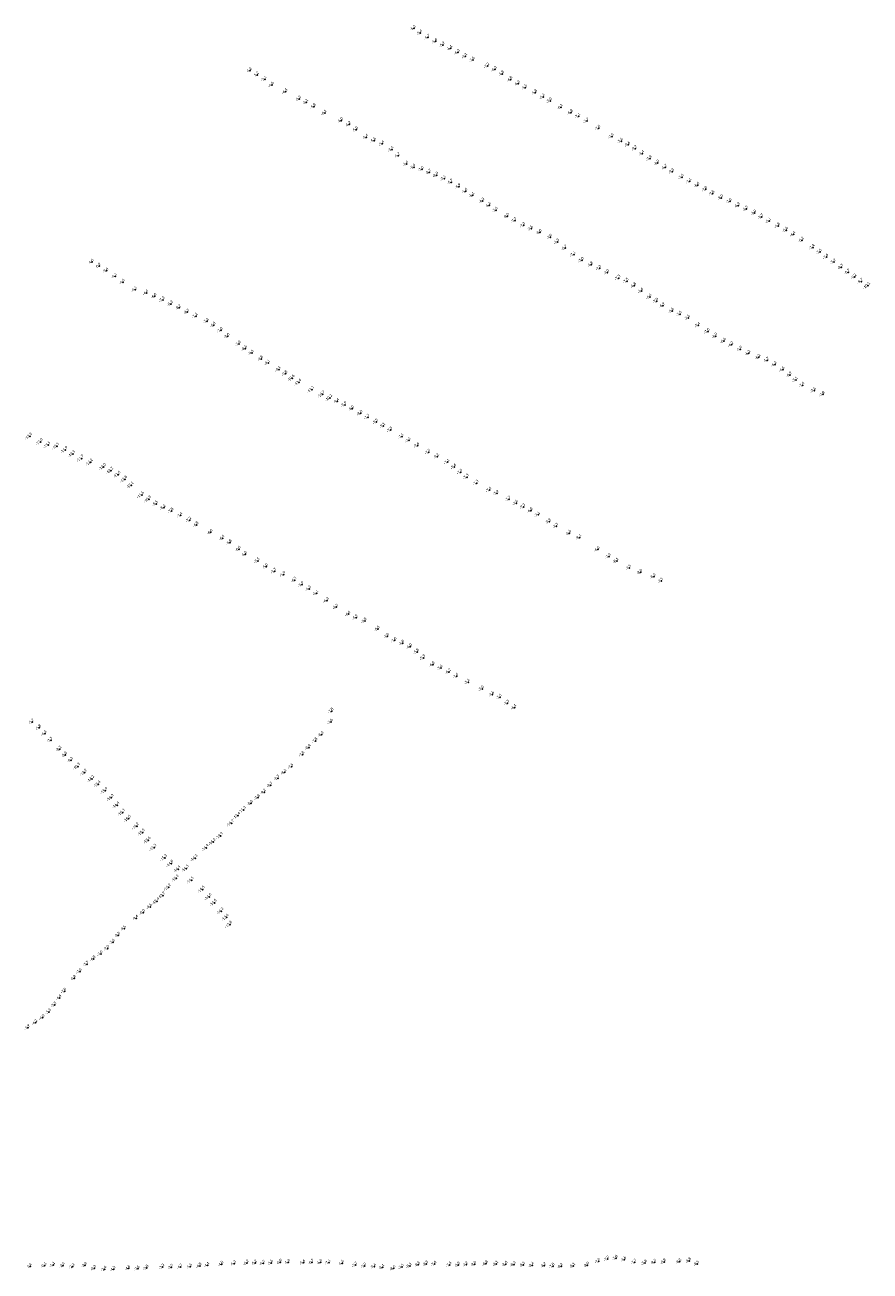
# Model space of a CAD drawing. Header units: feet. Extents: x 932366 to 949332, y 484196 to 597658.
# Tile 5 of 26: x 936603 to 940939, y 506924 to 513315. Entities that reach past the tile are written whole.
import ezdxf
from ezdxf.enums import TextEntityAlignment as Align

# ---------------------------------------------------------------- set-up
doc = ezdxf.new("R2010")
doc.units = ezdxf.units.FT
doc.layers.add('Text', color=7, linetype='Continuous')
doc.styles.add('Legend', font='calibri.ttf')

msp = doc.modelspace()

# ---------------------------------------------------------------- linework, layer by layer
at = {"layer": 'Text'}
for p in [(938599.21, 513296.8, -5.3), (938632.82, 513273.69, -5.4), (938671.96, 513250.22, -5.7), (938709.89, 513229.73, -5.6), (938748.72, 513211.72, -5.9), (938787.22, 513194.21, -6.1), (938825.67, 513173.58, -6.3), (938863.65, 513153.27, -7.1), (938901.99, 513134.74, -7.6), (937758.86, 513080.47, 4.15), (938977.01, 513104.03, -7.2), (939015.52, 513086.49, -6.3), (939053.48, 513063.58, -6.8), (937795.24, 513058.53, 1.16), (937834.56, 513036.31, -3.12), (937871.56, 513005.95, -4.6), (939095.8, 513034.61, -6.8), (939134.21, 513013.15, -6.3), (937941.66, 512972.15, -6.1), (938010.83, 512934.53, -6.3), (939171.57, 512993.73, -5.5), (939222.5, 512967.42, -5.8), (939262.55, 512945.42, -6.4), (938047.91, 512917.96, -6.1), (938087.17, 512896.21, -5.8), (939298.31, 512924.78, -7), (939353.74, 512892.52, -6.1), (938142.18, 512862.85, -6.1), (938227.02, 512823.68, -6), (939405.46, 512865.03, -6.8), (939443.76, 512846.4, -7.1), (939487.66, 512821.43, -7.7), (938267.79, 512804.11, -6.2), (938303.66, 512776.86, -5.8), (939547.35, 512784.39, -7.5), (939615.5, 512742.43, -7.5), (938355.53, 512738.31, -5.4), (938395.29, 512721.61, -5.6), (938437.63, 512705.11, -5.4), (939662.72, 512718.16, -7.6), (939699.87, 512700.43, -7.6), (939735.89, 512680.01, -7.7), (938486.17, 512675.37, -5.4), (938519.25, 512644.81, -5.7), (939771.57, 512654.7, -7.4), (939810.78, 512628.47, -7.4), (938561.54, 512601.34, -6.4), (938598.73, 512584.96, -5.9), (938640.52, 512573.64, -7.6), (938678.67, 512558.83, -8.7), (939849.34, 512605.76, -6.9), (939889.53, 512583.71, -6.7), (939925.68, 512562.11, -7.3), (938715.83, 512543.82, -8.9), (938754.69, 512526.63, -7.1), (938790.39, 512507.89, -5.7), (939974.62, 512533.71, -7.6), (940014.42, 512511.87, -7.1), (940054.82, 512492, -6.6), (938830.46, 512484.73, -5.9), (938864.62, 512461.13, -5.6), (938900.28, 512440.36, -6.1), (940095.4, 512470.84, -7), (940132.23, 512449.27, -7.8), (940176.87, 512427.85, -8), (938951.81, 512411.74, -6.3), (938986.06, 512388.84, -6.6), (939020.62, 512364.55, -7.6), (940220.28, 512409.41, -7.5), (940263.35, 512388.55, -6.9), (940305.03, 512370.51, -6.5), (939078.43, 512332.73, -8), (939117.62, 512310.06, -7.7), (940346.92, 512349.82, -6), (940383.4, 512329.29, -5.7), (940421.88, 512309.37, -6.1), (939161.42, 512286.47, -7.3), (939201.03, 512269.32, -7.6), (939245.78, 512250.19, -8), (940468.21, 512283.93, -6.8), (940509.06, 512262.07, -6.6), (940547.87, 512239.98, -6.4), (939299.09, 512225.78, -7), (939336.15, 512201.73, -6.3), (939375.26, 512170.08, -6.7), (940590.95, 512210.67, -6.2), (940645.97, 512173.23, -7.4), (939419.72, 512136.62, -7.1), (939461.75, 512106.96, -7), (940682.11, 512149.43, -7.5), (940716.3, 512124.76, -7.6), (936947.67, 512098.08, 4.63), (936984.36, 512078.05, 0.94), (937022.79, 512053.76, -3.38), (939509.82, 512084.35, -6.8), (939551.45, 512066.21, -7.3), (939591.33, 512044.12, -7), (940754.82, 512098.93, -7.9), (940792.06, 512072.19, -8.3), (940827.03, 512046.36, -8.7), (937066.65, 512025.9, -4.13), (937107.07, 511995.22, -4.6), (939649.55, 512015.88, -7.3), (939691.61, 512000.06, -7.5), (939730.75, 511977.14, -6.8), (940860.29, 512021.77, -9.2), (940893.77, 511998.6, -9.7), (940928.26, 511976.96, -10.1), (937169.55, 511957.36, -4.1), (937227.4, 511940.13, -4.4), (937269.24, 511922.6, -6.6), (939766.98, 511950.19, -6.6), (939809.87, 511919.4, -6.4), (937311.48, 511904.54, -7.3), (937353.26, 511883.73, -8.3), (937395.5, 511864.27, -8.7), (939844.1, 511897.69, -7), (939877.54, 511875.14, -6.9), (939924.14, 511847.88, -6.6), (937437.32, 511841.76, -8.3), (937480.32, 511820.99, -7.2), (937537.64, 511794.38, -7.2), (939964.52, 511831.08, -7.6), (940006.69, 511811.13, -7.6), (937572.57, 511774.67, -6), (937608.66, 511747.61, -7), (940058.72, 511773.56, -7.4), (940107.64, 511742.24, -7), (937644.4, 511717.94, -8), (937701.54, 511678.17, -7), (937734.16, 511654.91, -8.6), (940146.83, 511718.38, -6.9), (940190.63, 511693.35, -6.6), (940229.5, 511674.28, -6.2), (937767.89, 511631.69, -9.5), (937816.19, 511601.61, -9.8), (940274.1, 511651.43, -5.9), (940316.29, 511629.86, -6.2), (940367.85, 511609.87, -6.2), (940412.56, 511594.45, -5.7), (937851.44, 511581.06, -9.1), (937906.87, 511547.26, -9.1), (940450.9, 511572.78, -6.2), (940492.09, 511546.81, -6.6), (937941.35, 511525.42, -9.8), (937975.91, 511502.36, -10.6), (938010.32, 511481.01, -11.6), (940529.17, 511519.57, -6.9), (940559.81, 511493.32, -7.1), (940593.94, 511467.06, -7.4), (938076.29, 511444.5, -11.1), (938130.6, 511419.74, -10.7), (938168.81, 511401.6, -10.2), (940652.98, 511439.35, -7.6), (940698.06, 511419.36, -7.8), (938206.25, 511383.97, -9.4), (938244.88, 511366.1, -8.9), (938282.71, 511346.1, -8), (938326.44, 511322.14, -8), (938362.96, 511302.2, -7.7), (938406.81, 511277.87, -7.5), (938442.97, 511257.83, -7.1), (938479.99, 511236.55, -7.5), (936628.65, 511204.18, -12.3), (936683.53, 511175.5, -12), (936723.28, 511160.39, -11.5), (936767.39, 511153.13, -10.5), (938537.86, 511203.04, -7.1), (938574.33, 511183.46, -7.1), (938617.72, 511157.17, -7.6), (936811.2, 511134.87, -11.9), (936850.05, 511114.2, -12.1), (936894.48, 511091.07, -11.7), (938674.47, 511123.07, -7.5), (938719.53, 511100.28, -7.2), (936940.32, 511071.01, -12.2), (937007.8, 511047.7, -12), (937045, 511028.68, -12.2), (938772.77, 511072.62, -7.1), (938807.02, 511047.32, -7.4), (938838.94, 511020.69, -7.5), (937082.41, 511008.4, -12.6), (937116.89, 510983.78, -12.8), (937149.59, 510953.54, -13.1), (938871.2, 510995.25, -7.3), (938921.5, 510964.56, -7.3), (937203.27, 510903.62, -11.6), (938988.18, 510929.19, -7.4), (939025.78, 510912.35, -7.9), (937239.21, 510881.32, -10.3), (937276.95, 510858.43, -8.5), (937316.14, 510838.12, -8.2), (939087, 510881.58, -7.7), (939124.17, 510861.49, -7.6), (939161.79, 510843.16, -7.3), (937356.6, 510821.53, -7.8), (937402.94, 510798.85, -7.4), (937448.22, 510774.67, -7.2), (939199.87, 510823.37, -6.8), (939236.69, 510802.24, -7.1), (939293.6, 510766.43, -7.9), (937485.19, 510750.55, -6.8), (937556.86, 510712.45, -6.6), (939329.8, 510743.45, -7.3), (939396.7, 510707.67, -6.6), (937618.36, 510682.32, -6.4), (937655.34, 510659.04, -5.8), (939449.99, 510685.85, -8.1), (937701.94, 510625.71, -6), (937734.16, 510599.16, -6.8), (939543.64, 510624.61, -6.6), (939600.36, 510588.18, -7.3), (937798.94, 510565.95, -5.5), (937841.77, 510535.66, -5), (937885.15, 510512.09, -5.7), (939640.17, 510564.8, -8.1), (939704.54, 510530.22, -7.5), (939762.18, 510507.04, -8), (937930.93, 510495.84, -5.9), (937987.73, 510466.83, -6.2), (938024.23, 510443.23, -5.9), (939830.2, 510484.69, -8.3), (939868.28, 510463.08, -7.5), (938061.91, 510422.48, -6.3), (938099.49, 510399.72, -6.1), (938153.16, 510362.55, -6.3), (938201.9, 510329.08, -6.5), (938264.72, 510292.85, -6.4), (938302.84, 510274.83, -5.9), (938347.62, 510257.92, -5.8), (938414.6, 510216.33, -6.5), (938463.33, 510179.33, -7), (938501.16, 510157.85, -7.6), (938540.89, 510143.68, -6.8), (938580.15, 510125.33, -6), (938615.98, 510099.19, -5.8), (938648.96, 510068.61, -5.9), (938696.99, 510033.47, -6.8), (938737.92, 510016, -7.4), (938779.58, 509996.59, -6.2), (938818.21, 509973.63, -7.6), (938877.57, 509943.38, -7.4), (938949.46, 509909.14, -7), (939001.61, 509880.23, -7.6), (939040.63, 509866.45, -7.5), (939079.19, 509836.15, -7.3), (939116.03, 509814.02, -6.1), (936640.93, 509739.4, -5.7), (938174.28, 509739.08, -7.6), (938177.85, 509794.89, -7.8), (936677.61, 509709.85, -5.8), (936705.78, 509680.2, -6.3), (938126.42, 509674.77, -8.3), (936737.02, 509645.1, -7.7), (938095.2, 509642.88, -7.8), (936782.21, 509600.1, -8.2), (936810.36, 509569.9, -8.8), (938028.54, 509572.93, -7.8), (938060.59, 509608.6, -8.4), (936840.01, 509542.95, -9.3), (936875.35, 509511.38, -10.3), (937971.28, 509510.71, -7.5), (936910.75, 509480.03, -12.2), (936947.87, 509447.12, -14.2), (936980.58, 509420.37, -15.4), (937901.38, 509451.4, -8.7), (937936.67, 509481.03, -8.2), (937016.2, 509387.22, -15.9), (937831.16, 509379.6, -9.2), (937864.34, 509415.74, -8.7), (937047.26, 509351.16, -16.3), (937076.88, 509312.94, -16.4), (937763.68, 509322.7, -8.6), (937799.84, 509351.57, -7.8), (937105.03, 509275.06, -16.3), (937135.18, 509243.33, -16.6), (937696.35, 509258.58, -13.4), (937726.1, 509289.1, -11.3), (937177.66, 509204.82, -16.2), (937207.06, 509172.91, -15.8), (937663.99, 509220.01, -14.2), (937237.21, 509132.75, -15.6), (937570.45, 509123.92, -14.2), (937608.3, 509155.88, -14.9), (937266.78, 509095.23, -15.3), (937321.4, 509042.84, -15.3), (937477.59, 509041.23, -14.3), (937534.63, 509094.25, -14.4), (937353.75, 509012.89, -14.8), (937390.49, 508984.32, -14.4), (937432.04, 508987.62, -14.3), (937380.99, 508937.31, -15.3), (937458.37, 508927.49, -14.5), (937311.38, 508849.58, -13.7), (937341.25, 508891.16, -15.2), (937514.71, 508880.35, -14.5), (937549.32, 508842.57, -14.6), (937246.25, 508791.21, -9.6), (937281.76, 508819.92, -12.4), (937576.31, 508812.26, -14.5), (937175.18, 508733.16, -9.4), (937210.38, 508762.26, -8), (937611.33, 508769.33, -14.2), (937638.15, 508737.26, -13.4), (937112.69, 508679.47, -9.5), (937654.81, 508700.51, -12.8), (937055.74, 508609.92, -7.6), (937083.46, 508646.05, -8.5), (936956.74, 508524.44, -6.8), (936993.71, 508550.48, -7), (937027.12, 508577.56, -7), (936885.95, 508459.86, -7.6), (936922.27, 508496.69, -7.7), (936856.38, 508424.87, -6.8), (936807.18, 508359.06, -7), (936756.34, 508288, -3.5), (936781.67, 508324.46, -4.4), (936695.14, 508222.95, -4), (936727.32, 508252.48, -3.3), (936619.86, 508171.41, -3.9), (936658.06, 508196.97, -4.2), (936630.76, 506947.72, 3.39), (936705.24, 506952.07, -0.13), (936748.59, 506954.3, -1.08), (936799.47, 506951.89, -2.44), (936848.8, 506946.41, -2.29), (936912.43, 506953.77, -2.61), (936960.29, 506937.68, -2.3), (937013.21, 506933.29, -2.4), (937058.81, 506932.76, -4.3), (937135.37, 506937.09, -4.5), (937183.2, 506936, -3.6), (937228.82, 506938.9, -3.8), (937309.97, 506944.22, -3.3), (937354.75, 506943.64, -3.5), (937402.28, 506944.86, -4.7), (937452.21, 506947, -5.5), (937500.99, 506949.78, -4.8), (937541.14, 506953.47, -4.1), (937612.96, 506958.51, -4.8), (937677.97, 506962.62, -5.3), (937743.6, 506964.97, -6.2), (937785.52, 506964.62, -5.2), (937826.22, 506963.71, -4.5), (937867.33, 506965.39, -5.6), (937913.72, 506969.31, -6), (937955.14, 506968.45, -5.9), (938032.84, 506967.07, -5.6), (938076.85, 506968.88, -6.7), (938120.13, 506968.23, -6.9), (938162.68, 506967.24, -7.1), (938231.52, 506963.46, -5.6), (938299.92, 506955.31, -5.7), (938345.85, 506949.45, -5.9), (938395.97, 506945.74, -7.4), (938438.3, 506942.58, -8.1), (938496.01, 506937.47, -8.5), (938538.73, 506944.28, -7.5), (938578.91, 506950.4, -8.1), (938621.78, 506956.16, -8.5), (938663.6, 506960.17, -8.3), (938705.72, 506959.65, -7.6), (938783.17, 506955.46, -7.4), (938826.78, 506954.66, -6.9), (938867.6, 506956.57, -7.2), (938910.39, 506958.36, -8), (938969.74, 506961.53, -8.8), (939022.7, 506960.11, -8.1), (939070.25, 506958.65, -8.6), (939112.81, 506957.4, -8.3), (939160.42, 506955.06, -8.5), (939206.32, 506953.7, -8.4), (939268.45, 506952.03, -8.2), (939311.85, 506948.61, -7.8), (939354.92, 506948.27, -8.2), (939417.31, 506949.75, -8.1), (939489.24, 506953.99, -8), (939546.2, 506973.54, -7.9), (939592.44, 506985.23, -7.9), (939635.76, 506989.17, -7.8), (939679.2, 506982.65, -7.6), (939732.08, 506968.88, -7.7), (939785.38, 506965.06, -7.8), (939834.04, 506968.64, -8.5), (939883.11, 506970.58, -8.8), (939962.5, 506971.5, -8.8), (940012.29, 506976.14, -8.8), (940053.27, 506960.89, -8.5)]:
    msp.add_point(p, dxfattribs=at)

# ---------------------------------------------------------------- texts
at = {"layer": 'Text', "style": 'Legend'}
for s, p in [('-5 3 ', (938599.21, 513296.8, -5.3)), ('-5 4 ', (938632.82, 513273.69, -5.4)), ('-5 7 ', (938671.96, 513250.22, -5.7)), ('-5 6 ', (938709.89, 513229.73, -5.6)), ('-5 9 ', (938748.72, 513211.72, -5.9)), ('-6 1 ', (938787.22, 513194.21, -6.1)), ('-6 3 ', (938825.67, 513173.58, -6.3)), ('-7 1 ', (938863.65, 513153.27, -7.1)), ('-7 6 ', (938901.99, 513134.74, -7.6)), ('4 2', (937758.86, 513080.47, 4.15)), ('1 2', (937795.24, 513058.53, 1.16)), ('-7 2 ', (938977.01, 513104.03, -7.2)), ('-6 3 ', (939015.52, 513086.49, -6.3)), ('-6 8 ', (939053.48, 513063.58, -6.8)), ('-3 1 ', (937834.56, 513036.31, -3.12)), ('-4 6 ', (937871.56, 513005.95, -4.6)), ('-6 8 ', (939095.8, 513034.61, -6.8)), ('-6 3 ', (939134.21, 513013.15, -6.3)), ('-5 5 ', (939171.57, 512993.73, -5.5)), ('-6 1 ', (937941.66, 512972.15, -6.1)), ('-6 3 ', (938010.83, 512934.53, -6.3)), ('-6 1 ', (938047.91, 512917.96, -6.1)), ('-5 8 ', (939222.5, 512967.42, -5.8)), ('-6 4 ', (939262.55, 512945.42, -6.4)), ('-7 0 ', (939298.31, 512924.78, -7)), ('-5 8 ', (938087.17, 512896.21, -5.8)), ('-6 1 ', (938142.18, 512862.85, -6.1)), ('-6 1 ', (939353.74, 512892.52, -6.1)), ('-6 8 ', (939405.46, 512865.03, -6.8)), ('-6 0 ', (938227.02, 512823.68, -6)), ('-6 2 ', (938267.79, 512804.11, -6.2)), ('-7 1 ', (939443.76, 512846.4, -7.1)), ('-7 7 ', (939487.66, 512821.43, -7.7)), ('-5 8 ', (938303.66, 512776.86, -5.8)), ('-5 4 ', (938355.53, 512738.31, -5.4)), ('-7 5 ', (939547.35, 512784.39, -7.5)), ('-7 5 ', (939615.5, 512742.43, -7.5)), ('-5 6 ', (938395.29, 512721.61, -5.6)), ('-5 4 ', (938437.63, 512705.11, -5.4)), ('-5 4 ', (938486.17, 512675.37, -5.4)), ('-7 6 ', (939662.72, 512718.16, -7.6)), ('-7 6 ', (939699.87, 512700.43, -7.6)), ('-7 7 ', (939735.89, 512680.01, -7.7)), ('-5 7 ', (938519.25, 512644.81, -5.7)), ('-6 4 ', (938561.54, 512601.34, -6.4)), ('-7 4 ', (939771.57, 512654.7, -7.4)), ('-7 4 ', (939810.78, 512628.47, -7.4)), ('-6 9 ', (939849.34, 512605.76, -6.9)), ('-5 9 ', (938598.73, 512584.96, -5.9)), ('-7 6 ', (938640.52, 512573.64, -7.6)), ('-8 7 ', (938678.67, 512558.83, -8.7)), ('-8 9 ', (938715.83, 512543.82, -8.9)), ('-6 7 ', (939889.53, 512583.71, -6.7)), ('-7 3 ', (939925.68, 512562.11, -7.3)), ('-7 6 ', (939974.62, 512533.71, -7.6)), ('-7 1 ', (938754.69, 512526.63, -7.1)), ('-5 7 ', (938790.39, 512507.89, -5.7)), ('-5 9 ', (938830.46, 512484.73, -5.9)), ('-7 1 ', (940014.42, 512511.87, -7.1)), ('-6 6 ', (940054.82, 512492, -6.6)), ('-7 0 ', (940095.4, 512470.84, -7)), ('-5 6 ', (938864.62, 512461.13, -5.6)), ('-6 1 ', (938900.28, 512440.36, -6.1)), ('-6 3 ', (938951.81, 512411.74, -6.3)), ('-7 8 ', (940132.23, 512449.27, -7.8)), ('-8 0 ', (940176.87, 512427.85, -8)), ('-7 5 ', (940220.28, 512409.41, -7.5)), ('-6 6 ', (938986.06, 512388.84, -6.6)), ('-7 6 ', (939020.62, 512364.55, -7.6)), ('-6 9 ', (940263.35, 512388.55, -6.9)), ('-6 5 ', (940305.03, 512370.51, -6.5)), ('-6 0 ', (940346.92, 512349.82, -6)), ('-8 0 ', (939078.43, 512332.73, -8)), ('-7 7 ', (939117.62, 512310.06, -7.7)), ('-7 3 ', (939161.42, 512286.47, -7.3)), ('-5 7 ', (940383.4, 512329.29, -5.7)), ('-6 1 ', (940421.88, 512309.37, -6.1)), ('-6 8 ', (940468.21, 512283.93, -6.8)), ('-7 6 ', (939201.03, 512269.32, -7.6)), ('-8 0 ', (939245.78, 512250.19, -8)), ('-7 0 ', (939299.09, 512225.78, -7)), ('-6 6 ', (940509.06, 512262.07, -6.6)), ('-6 4 ', (940547.87, 512239.98, -6.4)), ('-6 3 ', (939336.15, 512201.73, -6.3)), ('-6 7 ', (939375.26, 512170.08, -6.7)), ('-6 2 ', (940590.95, 512210.67, -6.2)), ('-7 4 ', (940645.97, 512173.23, -7.4)), ('-7 5 ', (940682.11, 512149.43, -7.5)), ('4 6', (936947.67, 512098.08, 4.63)), ('-7 1 ', (939419.72, 512136.62, -7.1)), ('-7 0 ', (939461.75, 512106.96, -7)), ('-6 8 ', (939509.82, 512084.35, -6.8)), ('-7 6 ', (940716.3, 512124.76, -7.6)), ('-7 9 ', (940754.82, 512098.93, -7.9)), ('0 9', (936984.36, 512078.05, 0.94)), ('-3 4 ', (937022.79, 512053.76, -3.38)), ('-4 1 ', (937066.65, 512025.9, -4.13)), ('-7 3 ', (939551.45, 512066.21, -7.3)), ('-7 0 ', (939591.33, 512044.12, -7)), ('-8 3 ', (940792.06, 512072.19, -8.3)), ('-8 7 ', (940827.03, 512046.36, -8.7)), ('-9 2 ', (940860.29, 512021.77, -9.2)), ('-4 6 ', (937107.07, 511995.22, -4.6)), ('-4 1 ', (937169.55, 511957.36, -4.1)), ('-7 3 ', (939649.55, 512015.88, -7.3)), ('-7 5 ', (939691.61, 512000.06, -7.5)), ('-6 8 ', (939730.75, 511977.14, -6.8)), ('-9 7 ', (940893.77, 511998.6, -9.7)), ('-10 1  ', (940928.26, 511976.96, -10.1)), ('-4 4 ', (937227.4, 511940.13, -4.4)), ('-6 6 ', (937269.24, 511922.6, -6.6)), ('-7 3 ', (937311.48, 511904.54, -7.3)), ('-6 6 ', (939766.98, 511950.19, -6.6)), ('-6 4 ', (939809.87, 511919.4, -6.4)), ('-7 0 ', (939844.1, 511897.69, -7)), ('-8 3 ', (937353.26, 511883.73, -8.3)), ('-8 7 ', (937395.5, 511864.27, -8.7)), ('-8 3 ', (937437.32, 511841.76, -8.3)), ('-6 9 ', (939877.54, 511875.14, -6.9)), ('-6 6 ', (939924.14, 511847.88, -6.6)), ('-7 6 ', (939964.52, 511831.08, -7.6)), ('-7 2 ', (937480.32, 511820.99, -7.2)), ('-7 2 ', (937537.64, 511794.38, -7.2)), ('-6 0 ', (937572.57, 511774.67, -6)), ('-7 6 ', (940006.69, 511811.13, -7.6)), ('-7 4 ', (940058.72, 511773.56, -7.4)), ('-7 0 ', (937608.66, 511747.61, -7)), ('-8 0 ', (937644.4, 511717.94, -8)), ('-7 0 ', (940107.64, 511742.24, -7)), ('-6 9 ', (940146.83, 511718.38, -6.9)), ('-7 0 ', (937701.54, 511678.17, -7)), ('-8 6 ', (937734.16, 511654.91, -8.6)), ('-6 6 ', (940190.63, 511693.35, -6.6)), ('-6 2 ', (940229.5, 511674.28, -6.2)), ('-5 9 ', (940274.1, 511651.43, -5.9)), ('-9 5 ', (937767.89, 511631.69, -9.5)), ('-9 8 ', (937816.19, 511601.61, -9.8)), ('-9 1 ', (937851.44, 511581.06, -9.1)), ('-6 2 ', (940316.29, 511629.86, -6.2)), ('-6 2 ', (940367.85, 511609.87, -6.2)), ('-5 7 ', (940412.56, 511594.45, -5.7)), ('-9 1 ', (937906.87, 511547.26, -9.1)), ('-9 8 ', (937941.35, 511525.42, -9.8)), ('-6 2 ', (940450.9, 511572.78, -6.2)), ('-6 6 ', (940492.09, 511546.81, -6.6)), ('-6 9 ', (940529.17, 511519.57, -6.9)), ('-10 6  ', (937975.91, 511502.36, -10.6)), ('-11 6  ', (938010.32, 511481.01, -11.6)), ('-11 1  ', (938076.29, 511444.5, -11.1)), ('-7 1 ', (940559.81, 511493.32, -7.1)), ('-7 4 ', (940593.94, 511467.06, -7.4)), ('-10 7  ', (938130.6, 511419.74, -10.7)), ('-10 2  ', (938168.81, 511401.6, -10.2)), ('-9 4 ', (938206.25, 511383.97, -9.4)), ('-7 6 ', (940652.98, 511439.35, -7.6)), ('-7 8 ', (940698.06, 511419.36, -7.8)), ('-8 9 ', (938244.88, 511366.1, -8.9)), ('-8 0 ', (938282.71, 511346.1, -8)), ('-8 0 ', (938326.44, 511322.14, -8)), ('-7 7 ', (938362.96, 511302.2, -7.7)), ('-7 5 ', (938406.81, 511277.87, -7.5)), ('-7 1 ', (938442.97, 511257.83, -7.1)), ('-12 3  ', (936628.65, 511204.18, -12.3)), ('-7 5 ', (938479.99, 511236.55, -7.5)), ('-7 1 ', (938537.86, 511203.04, -7.1)), ('-12 0  ', (936683.53, 511175.5, -12)), ('-11 5  ', (936723.28, 511160.39, -11.5)), ('-10 5  ', (936767.39, 511153.13, -10.5)), ('-11 9  ', (936811.2, 511134.87, -11.9)), ('-7 1 ', (938574.33, 511183.46, -7.1)), ('-7 6 ', (938617.72, 511157.17, -7.6)), ('-12 1  ', (936850.05, 511114.2, -12.1)), ('-11 7  ', (936894.48, 511091.07, -11.7)), ('-12 2  ', (936940.32, 511071.01, -12.2)), ('-7 5 ', (938674.47, 511123.07, -7.5)), ('-7 2 ', (938719.53, 511100.28, -7.2)), ('-7 1 ', (938772.77, 511072.62, -7.1)), ('-12 0  ', (937007.8, 511047.7, -12)), ('-12 2  ', (937045, 511028.68, -12.2)), ('-12 6  ', (937082.41, 511008.4, -12.6)), ('-7 4 ', (938807.02, 511047.32, -7.4)), ('-7 5 ', (938838.94, 511020.69, -7.5)), ('-12 8  ', (937116.89, 510983.78, -12.8)), ('-13 1  ', (937149.59, 510953.54, -13.1)), ('-7 3 ', (938871.2, 510995.25, -7.3)), ('-7 3 ', (938921.5, 510964.56, -7.3)), ('-11 6  ', (937203.27, 510903.62, -11.6)), ('-10 3  ', (937239.21, 510881.32, -10.3)), ('-7 4 ', (938988.18, 510929.19, -7.4)), ('-7 9 ', (939025.78, 510912.35, -7.9)), ('-7 7 ', (939087, 510881.58, -7.7)), ('-8 5 ', (937276.95, 510858.43, -8.5)), ('-8 2 ', (937316.14, 510838.12, -8.2)), ('-7 8 ', (937356.6, 510821.53, -7.8)), ('-7 6 ', (939124.17, 510861.49, -7.6)), ('-7 3 ', (939161.79, 510843.16, -7.3)), ('-6 8 ', (939199.87, 510823.37, -6.8)), ('-7 4 ', (937402.94, 510798.85, -7.4)), ('-7 2 ', (937448.22, 510774.67, -7.2)), ('-6 8 ', (937485.19, 510750.55, -6.8)), ('-7 1 ', (939236.69, 510802.24, -7.1)), ('-7 9 ', (939293.6, 510766.43, -7.9)), ('-7 3 ', (939329.8, 510743.45, -7.3)), ('-6 6 ', (937556.86, 510712.45, -6.6)), ('-6 4 ', (937618.36, 510682.32, -6.4)), ('-6 6 ', (939396.7, 510707.67, -6.6)), ('-8 1 ', (939449.99, 510685.85, -8.1)), ('-5 8 ', (937655.34, 510659.04, -5.8)), ('-6 0 ', (937701.94, 510625.71, -6)), ('-6 6 ', (939543.64, 510624.61, -6.6)), ('-6 8 ', (937734.16, 510599.16, -6.8)), ('-5 5 ', (937798.94, 510565.95, -5.5)), ('-7 3 ', (939600.36, 510588.18, -7.3)), ('-8 1 ', (939640.17, 510564.8, -8.1)), ('-5 0 ', (937841.77, 510535.66, -5)), ('-5 7 ', (937885.15, 510512.09, -5.7)), ('-5 9 ', (937930.93, 510495.84, -5.9)), ('-7 5 ', (939704.54, 510530.22, -7.5)), ('-8 0 ', (939762.18, 510507.04, -8)), ('-6 2 ', (937987.73, 510466.83, -6.2)), ('-5 9 ', (938024.23, 510443.23, -5.9)), ('-6 3 ', (938061.91, 510422.48, -6.3)), ('-8 3 ', (939830.2, 510484.69, -8.3)), ('-7 5 ', (939868.28, 510463.08, -7.5)), ('-6 1 ', (938099.49, 510399.72, -6.1)), ('-6 3 ', (938153.16, 510362.55, -6.3)), ('-6 5 ', (938201.9, 510329.08, -6.5)), ('-6 4 ', (938264.72, 510292.85, -6.4)), ('-5 9 ', (938302.84, 510274.83, -5.9)), ('-5 8 ', (938347.62, 510257.92, -5.8)), ('-6 5 ', (938414.6, 510216.33, -6.5)), ('-7 0 ', (938463.33, 510179.33, -7)), ('-7 6 ', (938501.16, 510157.85, -7.6)), ('-6 8 ', (938540.89, 510143.68, -6.8)), ('-6 0 ', (938580.15, 510125.33, -6)), ('-5 8 ', (938615.98, 510099.19, -5.8)), ('-5 9 ', (938648.96, 510068.61, -5.9)), ('-6 8 ', (938696.99, 510033.47, -6.8)), ('-7 4 ', (938737.92, 510016, -7.4)), ('-6 2 ', (938779.58, 509996.59, -6.2)), ('-7 6 ', (938818.21, 509973.63, -7.6)), ('-7 4 ', (938877.57, 509943.38, -7.4)), ('-7 0 ', (938949.46, 509909.14, -7)), ('-7 6 ', (939001.61, 509880.23, -7.6)), ('-7 5 ', (939040.63, 509866.45, -7.5)), ('-7 8 ', (938177.85, 509794.89, -7.8)), ('-7 3 ', (939079.19, 509836.15, -7.3)), ('-6 1 ', (939116.03, 509814.02, -6.1)), ('-5 7 ', (936640.93, 509739.4, -5.7)), ('-7 6 ', (938174.28, 509739.08, -7.6)), ('-5 8 ', (936677.61, 509709.85, -5.8)), ('-6 3 ', (936705.78, 509680.2, -6.3)), ('-8 3 ', (938126.42, 509674.77, -8.3)), ('-7 7 ', (936737.02, 509645.1, -7.7)), ('-8 2 ', (936782.21, 509600.1, -8.2)), ('-8 4 ', (938060.59, 509608.6, -8.4)), ('-7 8 ', (938095.2, 509642.88, -7.8)), ('-8 8 ', (936810.36, 509569.9, -8.8)), ('-9 3 ', (936840.01, 509542.95, -9.3)), ('-7 8 ', (938028.54, 509572.93, -7.8)), ('-10 3  ', (936875.35, 509511.38, -10.3)), ('-12 2  ', (936910.75, 509480.03, -12.2)), ('-8 2 ', (937936.67, 509481.03, -8.2)), ('-7 5 ', (937971.28, 509510.71, -7.5)), ('-14 2  ', (936947.87, 509447.12, -14.2)), ('-15 4  ', (936980.58, 509420.37, -15.4)), ('-8 7 ', (937864.34, 509415.74, -8.7)), ('-8 7 ', (937901.38, 509451.4, -8.7)), ('-15 9  ', (937016.2, 509387.22, -15.9)), ('-16 3  ', (937047.26, 509351.16, -16.3)), ('-7 8 ', (937799.84, 509351.57, -7.8)), ('-9 2 ', (937831.16, 509379.6, -9.2)), ('-16 4  ', (937076.88, 509312.94, -16.4)), ('-16 3  ', (937105.03, 509275.06, -16.3)), ('-11 3  ', (937726.1, 509289.1, -11.3)), ('-8 6 ', (937763.68, 509322.7, -8.6)), ('-16 6  ', (937135.18, 509243.33, -16.6)), ('-14 2  ', (937663.99, 509220.01, -14.2)), ('-13 4  ', (937696.35, 509258.58, -13.4)), ('-16 2  ', (937177.66, 509204.82, -16.2)), ('-15 8  ', (937207.06, 509172.91, -15.8)), ('-14 9  ', (937608.3, 509155.88, -14.9)), ('-15 6  ', (937237.21, 509132.75, -15.6)), ('-15 3  ', (937266.78, 509095.23, -15.3)), ('-14 4  ', (937534.63, 509094.25, -14.4)), ('-14 2  ', (937570.45, 509123.92, -14.2)), ('-15 3  ', (937321.4, 509042.84, -15.3)), ('-14 3  ', (937477.59, 509041.23, -14.3)), ('-14 8  ', (937353.75, 509012.89, -14.8)), ('-14 4  ', (937390.49, 508984.32, -14.4)), ('-14 3  ', (937432.04, 508987.62, -14.3)), ('-15 2  ', (937341.25, 508891.16, -15.2)), ('-15 3  ', (937380.99, 508937.31, -15.3)), ('-14 5  ', (937458.37, 508927.49, -14.5)), ('-13 7  ', (937311.38, 508849.58, -13.7)), ('-14 5  ', (937514.71, 508880.35, -14.5)), ('-14 6  ', (937549.32, 508842.57, -14.6)), ('-8 0 ', (937210.38, 508762.26, -8)), ('-9 6 ', (937246.25, 508791.21, -9.6)), ('-12 4  ', (937281.76, 508819.92, -12.4)), ('-14 5  ', (937576.31, 508812.26, -14.5)), ('-14 2  ', (937611.33, 508769.33, -14.2)), ('-9 4 ', (937175.18, 508733.16, -9.4)), ('-13 4  ', (937638.15, 508737.26, -13.4)), ('-12 8  ', (937654.81, 508700.51, -12.8)), ('-8 5 ', (937083.46, 508646.05, -8.5)), ('-9 5 ', (937112.69, 508679.47, -9.5)), ('-7 0 ', (937027.12, 508577.56, -7)), ('-7 6 ', (937055.74, 508609.92, -7.6)), ('-6 8 ', (936956.74, 508524.44, -6.8)), ('-7 0 ', (936993.71, 508550.48, -7)), ('-7 6 ', (936885.95, 508459.86, -7.6)), ('-7 7 ', (936922.27, 508496.69, -7.7)), ('-6 8 ', (936856.38, 508424.87, -6.8)), ('-4 4 ', (936781.67, 508324.46, -4.4)), ('-7 0 ', (936807.18, 508359.06, -7)), ('-3 3 ', (936727.32, 508252.48, -3.3)), ('-3 5 ', (936756.34, 508288, -3.5)), ('-4 2 ', (936658.06, 508196.97, -4.2)), ('-4 0 ', (936695.14, 508222.95, -4)), ('-3 9 ', (936619.86, 508171.41, -3.9)), ('-7 9 ', (939546.2, 506973.54, -7.9)), ('-7 9 ', (939592.44, 506985.23, -7.9)), ('-7 8 ', (939635.76, 506989.17, -7.8)), ('-7 6 ', (939679.2, 506982.65, -7.6)), ('-8 8 ', (939962.5, 506971.5, -8.8)), ('-8 8 ', (940012.29, 506976.14, -8.8)), ('3 4', (936630.76, 506947.72, 3.39)), ('-0 1 ', (936705.24, 506952.07, -0.13)), ('-1 1 ', (936748.59, 506954.3, -1.08)), ('-2 4 ', (936799.47, 506951.89, -2.44)), ('-2 3 ', (936848.8, 506946.41, -2.29)), ('-2 6 ', (936912.43, 506953.77, -2.61)), ('-2 3 ', (936960.29, 506937.68, -2.3)), ('-2 4 ', (937013.21, 506933.29, -2.4)), ('-4 3 ', (937058.81, 506932.76, -4.3)), ('-4 5 ', (937135.37, 506937.09, -4.5)), ('-3 6 ', (937183.2, 506936, -3.6)), ('-3 8 ', (937228.82, 506938.9, -3.8)), ('-3 3 ', (937309.97, 506944.22, -3.3)), ('-3 5 ', (937354.75, 506943.64, -3.5)), ('-4 7 ', (937402.28, 506944.86, -4.7)), ('-5 5 ', (937452.21, 506947, -5.5)), ('-4 8 ', (937500.99, 506949.78, -4.8)), ('-4 1 ', (937541.14, 506953.47, -4.1)), ('-4 8 ', (937612.96, 506958.51, -4.8)), ('-5 3 ', (937677.97, 506962.62, -5.3)), ('-6 2 ', (937743.6, 506964.97, -6.2)), ('-5 2 ', (937785.52, 506964.62, -5.2)), ('-4 5 ', (937826.22, 506963.71, -4.5)), ('-5 6 ', (937867.33, 506965.39, -5.6)), ('-6 0 ', (937913.72, 506969.31, -6)), ('-5 9 ', (937955.14, 506968.45, -5.9)), ('-5 6 ', (938032.84, 506967.07, -5.6)), ('-6 7 ', (938076.85, 506968.88, -6.7)), ('-6 9 ', (938120.13, 506968.23, -6.9)), ('-7 1 ', (938162.68, 506967.24, -7.1)), ('-5 6 ', (938231.52, 506963.46, -5.6)), ('-5 7 ', (938299.92, 506955.31, -5.7)), ('-5 9 ', (938345.85, 506949.45, -5.9)), ('-7 4 ', (938395.97, 506945.74, -7.4)), ('-8 1 ', (938438.3, 506942.58, -8.1)), ('-8 5 ', (938496.01, 506937.47, -8.5)), ('-7 5 ', (938538.73, 506944.28, -7.5)), ('-8 1 ', (938578.91, 506950.4, -8.1)), ('-8 5 ', (938621.78, 506956.16, -8.5)), ('-8 3 ', (938663.6, 506960.17, -8.3)), ('-7 6 ', (938705.72, 506959.65, -7.6)), ('-7 4 ', (938783.17, 506955.46, -7.4)), ('-6 9 ', (938826.78, 506954.66, -6.9)), ('-7 2 ', (938867.6, 506956.57, -7.2)), ('-8 0 ', (938910.39, 506958.36, -8)), ('-8 8 ', (938969.74, 506961.53, -8.8)), ('-8 1 ', (939022.7, 506960.11, -8.1)), ('-8 6 ', (939070.25, 506958.65, -8.6)), ('-8 3 ', (939112.81, 506957.4, -8.3)), ('-8 5 ', (939160.42, 506955.06, -8.5)), ('-8 4 ', (939206.32, 506953.7, -8.4)), ('-8 2 ', (939268.45, 506952.03, -8.2)), ('-7 8 ', (939311.85, 506948.61, -7.8)), ('-8 2 ', (939354.92, 506948.27, -8.2)), ('-8 1 ', (939417.31, 506949.75, -8.1)), ('-8 0 ', (939489.24, 506953.99, -8)), ('-7 7 ', (939732.08, 506968.88, -7.7)), ('-7 8 ', (939785.38, 506965.06, -7.8)), ('-8 5 ', (939834.04, 506968.64, -8.5)), ('-8 8 ', (939883.11, 506970.58, -8.8)), ('-8 5 ', (940053.27, 506960.89, -8.5))]:
    msp.add_text(s, height=14, rotation=45, dxfattribs=at).set_placement(p, align=Align.CENTER)

doc.saveas('drawing.dxf')
